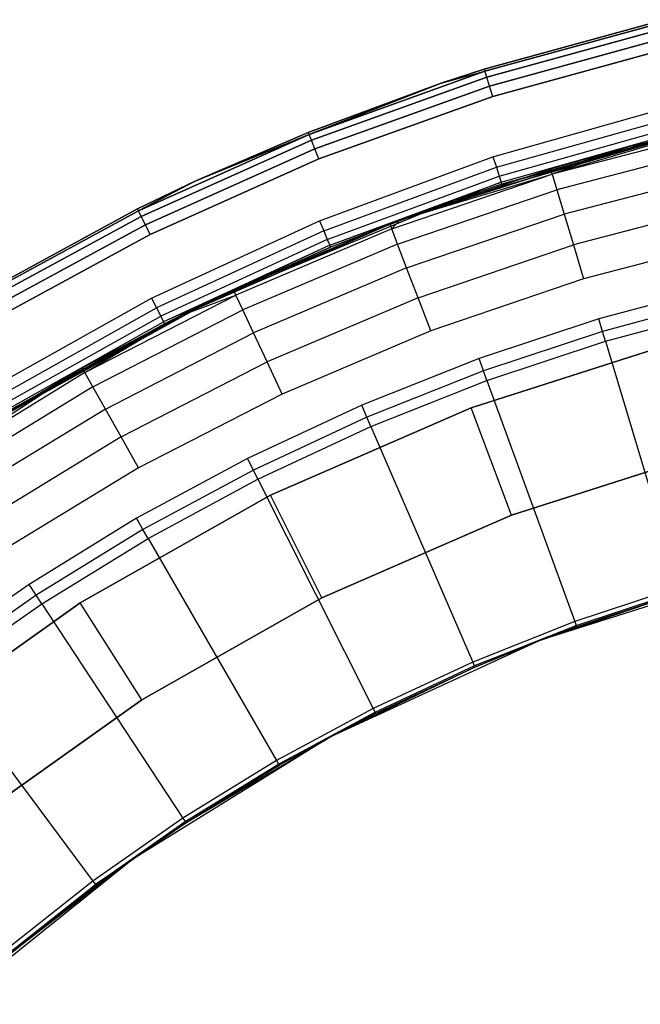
# Model space of a CAD drawing. Extents: x -4.25 to 4.25, y 0.04 to 8.54.
# Tile 20 of 29: x -2.09 to -1.01, y 6.72 to 8.43. Entities that reach past the tile are written whole.
import ezdxf

# ---------------------------------------------------------------- set-up
doc = ezdxf.new("R2010")
doc.units = 0
doc.header["$LTSCALE"] = 2.54
doc.layers.get('0').update_dxf_attribs({"color": 13, "linetype": 'CONTINUOUS'})

# ---------------------------------------------------------------- blocks, each defined once
blk = doc.blocks.new('BOL_STL')
at = {"color": 0}
for p, q in [((-1.2823, 8.3444, 6.212), (-0.9684, 8.4307, 6.212)), ((-0.9684, 8.4307, 0.112), (-1.2823, 8.3444, 0.112)), ((-0.9684, 8.4307, 0.112), (-1.2823, 8.3444, 0.112)), ((-1.2823, 8.3444, 6.212), (-0.9684, 8.4307, 6.212)), ((-0.9675, 8.427, 0.0929), (-1.2812, 8.3408, 0.0929)), ((-0.9675, 8.427, 0.0929), (-1.2812, 8.3408, 0.0929)), ((-1.2812, 8.3408, 6.2311), (-0.9675, 8.427, 6.2311)), ((-1.2812, 8.3408, 6.2311), (-0.9675, 8.427, 6.2311)), ((-0.965, 8.4164, 0.0766), (-1.2779, 8.3305, 0.0766)), ((-0.965, 8.4164, 0.0766), (-1.2779, 8.3305, 0.0766)), ((-1.2779, 8.3305, 6.2474), (-0.965, 8.4164, 6.2474)), ((-1.2779, 8.3305, 6.2474), (-0.965, 8.4164, 6.2474)), ((-0.9613, 8.4007, 0.0658), (-1.273, 8.315, 0.0658)), ((-0.9613, 8.4007, 0.0658), (-1.273, 8.315, 0.0658)), ((-1.273, 8.315, 6.2582), (-0.9613, 8.4007, 6.2582)), ((-1.273, 8.315, 6.2582), (-0.9613, 8.4007, 6.2582)), ((-1.2672, 8.2968, 0.062), (-0.957, 8.382, 0.062)), ((-0.957, 8.382, 6.262), (-1.2672, 8.2968, 6.262)), ((-1.2672, 8.2968, 0.062), (-0.957, 8.382, 0.062)), ((-0.957, 8.382, 6.262), (-1.2672, 8.2968, 6.262)), ((-1.2812, 8.3408, 0.0929), (-1.5873, 8.2309, 0.0929)), ((-1.2812, 8.3408, 0.0929), (-1.5873, 8.2309, 0.0929)), ((-1.5873, 8.2309, 6.2311), (-1.2812, 8.3408, 6.2311)), ((-1.5873, 8.2309, 6.2311), (-1.2812, 8.3408, 6.2311)), ((-1.357, 8.32, 6.212), (-1.2823, 8.3444, 6.212)), ((-1.2823, 8.3444, 0.112), (-1.357, 8.32, 0.112)), ((-1.2823, 8.3444, 0.112), (-1.357, 8.32, 0.112)), ((-1.357, 8.32, 6.212), (-1.2823, 8.3444, 6.212)), ((-1.357, 8.32, 0.112), (-1.2812, 8.3408, 0.0929)), ((-1.357, 8.32, 0.112), (-1.2812, 8.3408, 0.0929)), ((-1.357, 8.32, 6.212), (-1.2812, 8.3408, 6.2311)), ((-1.357, 8.32, 6.212), (-1.2812, 8.3408, 6.2311)), ((-1.2823, 8.3444, 6.212), (-1.2823, 8.3444, 0.112)), ((-1.2823, 8.3444, 6.212), (-1.2823, 8.3444, 0.112)), ((-1.2823, 8.3444, 0.112), (-1.2812, 8.3408, 0.0929)), ((-1.2823, 8.3444, 0.112), (-1.2812, 8.3408, 0.0929)), ((-1.2823, 8.3444, 6.212), (-1.2812, 8.3408, 6.2311)), ((-1.2823, 8.3444, 6.212), (-1.2812, 8.3408, 6.2311)), ((-1.2779, 8.3305, 0.0766), (-1.2812, 8.3408, 0.0929)), ((-1.2779, 8.3305, 0.0766), (-1.2812, 8.3408, 0.0929)), ((-1.2779, 8.3305, 6.2474), (-1.2812, 8.3408, 6.2311)), ((-1.2779, 8.3305, 6.2474), (-1.2812, 8.3408, 6.2311)), ((-1.5887, 8.2344, 6.212), (-1.357, 8.32, 6.212)), ((-1.357, 8.32, 0.112), (-1.5887, 8.2344, 0.112)), ((-1.357, 8.32, 0.112), (-1.5887, 8.2344, 0.112)), ((-1.5887, 8.2344, 6.212), (-1.357, 8.32, 6.212)), ((-1.5873, 8.2309, 0.0929), (-1.357, 8.32, 0.112)), ((-1.5873, 8.2309, 0.0929), (-1.357, 8.32, 0.112)), ((-1.357, 8.32, 6.212), (-1.5873, 8.2309, 6.2311)), ((-1.357, 8.32, 6.212), (-1.5873, 8.2309, 6.2311)), ((-1.2779, 8.3305, 0.0766), (-1.5832, 8.2208, 0.0766)), ((-1.2779, 8.3305, 0.0766), (-1.5832, 8.2208, 0.0766)), ((-1.5832, 8.2208, 6.2474), (-1.2779, 8.3305, 6.2474)), ((-1.5832, 8.2208, 6.2474), (-1.2779, 8.3305, 6.2474)), ((-1.357, 8.32, 6.212), (-1.357, 8.32, 0.112)), ((-1.357, 8.32, 6.212), (-1.357, 8.32, 0.112)), ((-1.273, 8.315, 0.0658), (-1.2779, 8.3305, 0.0766)), ((-1.273, 8.315, 0.0658), (-1.2779, 8.3305, 0.0766)), ((-1.273, 8.315, 6.2582), (-1.2779, 8.3305, 6.2474)), ((-1.273, 8.315, 6.2582), (-1.2779, 8.3305, 6.2474)), ((-1.273, 8.315, 0.0658), (-1.5772, 8.2058, 0.0658)), ((-1.273, 8.315, 0.0658), (-1.5772, 8.2058, 0.0658)), ((-1.5772, 8.2058, 6.2582), (-1.273, 8.315, 6.2582)), ((-1.5772, 8.2058, 6.2582), (-1.273, 8.315, 6.2582)), ((-1.2672, 8.2968, 0.062), (-1.273, 8.315, 0.0658)), ((-1.2672, 8.2968, 0.062), (-1.273, 8.315, 0.0658)), ((-1.2672, 8.2968, 6.262), (-1.273, 8.315, 6.2582)), ((-1.2672, 8.2968, 6.262), (-1.273, 8.315, 6.2582)), ((-1.57, 8.188, 0.062), (-1.2672, 8.2968, 0.062)), ((-1.2672, 8.2968, 6.262), (-1.57, 8.188, 6.262)), ((-1.57, 8.188, 0.062), (-1.2672, 8.2968, 0.062)), ((-1.2672, 8.2968, 6.262), (-1.57, 8.188, 6.262)), ((-1.267, 8.1918, 6.262), (-0.9571, 8.2792, 6.262)), ((-1.267, 8.1918, 6.262), (-0.9571, 8.2792, 6.262)), ((-1.2611, 8.1736, 6.2582), (-0.9527, 8.2606, 6.2582)), ((-1.2611, 8.1736, 6.2582), (-0.9527, 8.2606, 6.2582)), ((-1.7845, 8.1497, 6.212), (-1.5887, 8.2344, 6.212)), ((-1.5887, 8.2344, 0.112), (-1.7845, 8.1497, 0.112)), ((-1.5887, 8.2344, 0.112), (-1.7845, 8.1497, 0.112)), ((-1.7845, 8.1497, 6.212), (-1.5887, 8.2344, 6.212)), ((-1.5887, 8.2344, 6.212), (-1.5887, 8.2344, 0.112)), ((-1.5887, 8.2344, 6.212), (-1.5887, 8.2344, 0.112)), ((-1.5887, 8.2344, 0.112), (-1.5873, 8.2309, 0.0929)), ((-1.5887, 8.2344, 0.112), (-1.5873, 8.2309, 0.0929)), ((-1.5887, 8.2344, 6.212), (-1.5873, 8.2309, 6.2311)), ((-1.5887, 8.2344, 6.212), (-1.5873, 8.2309, 6.2311)), ((-0.9012, 8.241, 0.762), (-1.3376, 8.1152, 0.762)), ((-0.9012, 8.241, 0.762), (-1.3376, 8.1152, 0.762)), ((-1.256, 8.1582, 6.2474), (-0.9489, 8.2448, 6.2474)), ((-1.256, 8.1582, 6.2474), (-0.9489, 8.2448, 6.2474)), ((-1.2527, 8.1479, 6.2311), (-0.9463, 8.2343, 6.2311)), ((-1.2527, 8.1479, 6.2311), (-0.9463, 8.2343, 6.2311)), ((-1.2515, 8.1443, 6.212), (-0.9012, 8.241, 0.762)), ((-1.2515, 8.1443, 6.212), (-0.9012, 8.241, 0.762)), ((-1.5873, 8.2309, 0.0929), (-1.8841, 8.0978, 0.0929)), ((-1.5873, 8.2309, 0.0929), (-1.8841, 8.0978, 0.0929)), ((-1.8841, 8.0978, 6.2311), (-1.5873, 8.2309, 6.2311)), ((-1.8841, 8.0978, 6.2311), (-1.5873, 8.2309, 6.2311)), ((-1.5832, 8.2208, 0.0766), (-1.8793, 8.0881, 0.0766)), ((-1.5832, 8.2208, 0.0766), (-1.8793, 8.0881, 0.0766)), ((-1.8793, 8.0881, 6.2474), (-1.5832, 8.2208, 6.2474)), ((-1.8793, 8.0881, 6.2474), (-1.5832, 8.2208, 6.2474)), ((-1.7845, 8.1497, 0.112), (-1.5873, 8.2309, 0.0929)), ((-1.7845, 8.1497, 0.112), (-1.5873, 8.2309, 0.0929)), ((-1.5873, 8.2309, 6.2311), (-1.7845, 8.1497, 6.212)), ((-1.5873, 8.2309, 6.2311), (-1.7845, 8.1497, 6.212)), ((-1.5832, 8.2208, 0.0766), (-1.5873, 8.2309, 0.0929)), ((-1.5832, 8.2208, 0.0766), (-1.5873, 8.2309, 0.0929)), ((-1.5832, 8.2208, 6.2474), (-1.5873, 8.2309, 6.2311)), ((-1.5832, 8.2208, 6.2474), (-1.5873, 8.2309, 6.2311)), ((-1.5772, 8.2058, 0.0658), (-1.5832, 8.2208, 0.0766)), ((-1.5772, 8.2058, 0.0658), (-1.5832, 8.2208, 0.0766)), ((-1.5772, 8.2058, 6.2582), (-1.5832, 8.2208, 6.2474)), ((-1.5772, 8.2058, 6.2582), (-1.5832, 8.2208, 6.2474)), ((-0.9455, 8.2306, 6.212), (-1.2515, 8.1443, 6.212)), ((-0.9455, 8.2306, 6.212), (-1.2515, 8.1443, 6.212)), ((-1.5772, 8.2058, 0.0658), (-1.8721, 8.0735, 0.0658)), ((-1.5772, 8.2058, 0.0658), (-1.8721, 8.0735, 0.0658)), ((-1.8721, 8.0735, 6.2582), (-1.5772, 8.2058, 6.2582)), ((-1.8721, 8.0735, 6.2582), (-1.5772, 8.2058, 6.2582)), ((-1.57, 8.188, 0.062), (-1.5772, 8.2058, 0.0658)), ((-1.57, 8.188, 0.062), (-1.5772, 8.2058, 0.0658)), ((-1.57, 8.188, 6.262), (-1.5772, 8.2058, 6.2582)), ((-1.57, 8.188, 6.262), (-1.5772, 8.2058, 6.2582)), ((-1.8636, 8.0564, 0.062), (-1.57, 8.188, 0.062)), ((-1.57, 8.188, 6.262), (-1.8636, 8.0564, 6.262)), ((-1.8636, 8.0564, 0.062), (-1.57, 8.188, 0.062)), ((-1.57, 8.188, 6.262), (-1.8636, 8.0564, 6.262)), ((-1.569, 8.0804, 6.262), (-1.267, 8.1918, 6.262)), ((-1.569, 8.0804, 6.262), (-1.267, 8.1918, 6.262)), ((-1.267, 8.1918, 6.262), (-1.2611, 8.1736, 6.2582)), ((-1.267, 8.1918, 6.262), (-1.2611, 8.1736, 6.2582)), ((-1.5617, 8.0627, 6.2582), (-1.2611, 8.1736, 6.2582)), ((-1.5617, 8.0627, 6.2582), (-1.2611, 8.1736, 6.2582)), ((-1.2611, 8.1736, 6.2582), (-1.256, 8.1582, 6.2474)), ((-1.2611, 8.1736, 6.2582), (-1.256, 8.1582, 6.2474)), ((-1.8858, 8.1012, 6.212), (-1.7845, 8.1497, 6.212)), ((-1.7845, 8.1497, 0.112), (-1.8858, 8.1012, 0.112)), ((-1.7845, 8.1497, 0.112), (-1.8858, 8.1012, 0.112)), ((-1.8858, 8.1012, 6.212), (-1.7845, 8.1497, 6.212)), ((-1.7845, 8.1497, 0.112), (-1.8841, 8.0978, 0.0929)), ((-1.7845, 8.1497, 0.112), (-1.8841, 8.0978, 0.0929)), ((-1.7845, 8.1497, 6.212), (-1.8841, 8.0978, 6.2311)), ((-1.7845, 8.1497, 6.212), (-1.8841, 8.0978, 6.2311)), ((-1.7845, 8.1497, 6.212), (-1.7845, 8.1497, 0.112)), ((-1.7845, 8.1497, 6.212), (-1.7845, 8.1497, 0.112)), ((-1.5555, 8.0477, 6.2474), (-1.256, 8.1582, 6.2474)), ((-1.5555, 8.0477, 6.2474), (-1.256, 8.1582, 6.2474)), ((-1.256, 8.1582, 6.2474), (-1.2527, 8.1479, 6.2311)), ((-1.256, 8.1582, 6.2474), (-1.2527, 8.1479, 6.2311)), ((-1.5513, 8.0377, 6.2311), (-1.2527, 8.1479, 6.2311)), ((-1.5513, 8.0377, 6.2311), (-1.2527, 8.1479, 6.2311)), ((-1.2527, 8.1479, 6.2311), (-1.3376, 8.1152, 6.212)), ((-1.2527, 8.1479, 6.2311), (-1.3376, 8.1152, 6.212)), ((-1.2515, 8.1443, 6.212), (-1.3376, 8.1152, 0.762)), ((-1.2515, 8.1443, 6.212), (-1.3376, 8.1152, 0.762)), ((-1.2515, 8.1443, 6.212), (-1.3376, 8.1152, 6.212)), ((-1.2515, 8.1443, 6.212), (-1.3376, 8.1152, 6.212)), ((-1.2515, 8.1443, 6.212), (-1.2527, 8.1479, 6.2311)), ((-1.2515, 8.1443, 6.212), (-1.2527, 8.1479, 6.2311)), ((-1.3376, 8.1152, 0.762), (-1.7572, 7.9414, 0.762)), ((-1.3376, 8.1152, 0.762), (-1.7572, 7.9414, 0.762)), ((-1.5513, 8.0377, 6.2311), (-1.3376, 8.1152, 6.212)), ((-1.5513, 8.0377, 6.2311), (-1.3376, 8.1152, 6.212)), ((-1.3376, 8.1152, 0.762), (-1.5499, 8.0342, 6.212)), ((-1.3376, 8.1152, 0.762), (-1.5499, 8.0342, 6.212)), ((-1.3376, 8.1152, 6.212), (-1.5499, 8.0342, 6.212)), ((-1.3376, 8.1152, 6.212), (-1.5499, 8.0342, 6.212)), ((-1.3376, 8.1152, 0.762), (-1.3376, 8.1152, 6.212)), ((-1.3376, 8.1152, 0.762), (-1.3376, 8.1152, 6.212)), ((-2.1718, 7.9457, 6.212), (-1.8858, 8.1012, 6.212)), ((-1.8858, 8.1012, 0.112), (-2.1718, 7.9457, 0.112)), ((-1.8858, 8.1012, 0.112), (-2.1718, 7.9457, 0.112)), ((-2.1718, 7.9457, 6.212), (-1.8858, 8.1012, 6.212)), ((-1.8841, 8.0978, 0.0929), (-2.1699, 7.9424, 0.0929)), ((-1.8841, 8.0978, 0.0929), (-2.1699, 7.9424, 0.0929)), ((-2.1699, 7.9424, 6.2311), (-1.8841, 8.0978, 6.2311)), ((-2.1699, 7.9424, 6.2311), (-1.8841, 8.0978, 6.2311)), ((-1.8858, 8.1012, 6.212), (-1.8858, 8.1012, 0.112)), ((-1.8858, 8.1012, 6.212), (-1.8858, 8.1012, 0.112)), ((-1.8858, 8.1012, 0.112), (-1.8841, 8.0978, 0.0929)), ((-1.8858, 8.1012, 0.112), (-1.8841, 8.0978, 0.0929)), ((-1.8858, 8.1012, 6.212), (-1.8841, 8.0978, 6.2311)), ((-1.8858, 8.1012, 6.212), (-1.8841, 8.0978, 6.2311)), ((-1.8793, 8.0881, 0.0766), (-1.8841, 8.0978, 0.0929)), ((-1.8793, 8.0881, 0.0766), (-1.8841, 8.0978, 0.0929)), ((-1.8793, 8.0881, 6.2474), (-1.8841, 8.0978, 6.2311)), ((-1.8793, 8.0881, 6.2474), (-1.8841, 8.0978, 6.2311)), ((-1.8793, 8.0881, 0.0766), (-2.1643, 7.9331, 0.0766)), ((-1.8793, 8.0881, 0.0766), (-2.1643, 7.9331, 0.0766)), ((-2.1643, 7.9331, 6.2474), (-1.8793, 8.0881, 6.2474)), ((-2.1643, 7.9331, 6.2474), (-1.8793, 8.0881, 6.2474)), ((-1.8721, 8.0735, 0.0658), (-1.8793, 8.0881, 0.0766)), ((-1.8721, 8.0735, 0.0658), (-1.8793, 8.0881, 0.0766)), ((-1.8721, 8.0735, 6.2582), (-1.8793, 8.0881, 6.2474)), ((-1.8721, 8.0735, 6.2582), (-1.8793, 8.0881, 6.2474)), ((-1.8614, 7.9456, 6.262), (-1.569, 8.0804, 6.262)), ((-1.8614, 7.9456, 6.262), (-1.569, 8.0804, 6.262)), ((-1.569, 8.0804, 6.262), (-1.5617, 8.0627, 6.2582)), ((-1.569, 8.0804, 6.262), (-1.5617, 8.0627, 6.2582)), ((-1.8721, 8.0735, 0.0658), (-2.1561, 7.9191, 0.0658)), ((-1.8721, 8.0735, 0.0658), (-2.1561, 7.9191, 0.0658)), ((-2.1561, 7.9191, 6.2582), (-1.8721, 8.0735, 6.2582)), ((-2.1561, 7.9191, 6.2582), (-1.8721, 8.0735, 6.2582)), ((-1.8636, 8.0564, 0.062), (-1.8721, 8.0735, 0.0658)), ((-1.8636, 8.0564, 0.062), (-1.8721, 8.0735, 0.0658)), ((-1.8636, 8.0564, 6.262), (-1.8721, 8.0735, 6.2582)), ((-1.8636, 8.0564, 6.262), (-1.8721, 8.0735, 6.2582)), ((-1.5617, 8.0627, 6.2582), (-1.8527, 7.9286, 6.2582)), ((-1.5617, 8.0627, 6.2582), (-1.8527, 7.9286, 6.2582)), ((-1.5617, 8.0627, 6.2582), (-1.5555, 8.0477, 6.2474)), ((-1.5617, 8.0627, 6.2582), (-1.5555, 8.0477, 6.2474)), ((-2.1463, 7.9027, 0.062), (-1.8636, 8.0564, 0.062)), ((-1.8636, 8.0564, 6.262), (-2.1463, 7.9027, 6.262)), ((-2.1463, 7.9027, 0.062), (-1.8636, 8.0564, 0.062)), ((-1.8636, 8.0564, 6.262), (-2.1463, 7.9027, 6.262)), ((-1.5555, 8.0477, 6.2474), (-1.8453, 7.9141, 6.2474)), ((-1.5555, 8.0477, 6.2474), (-1.8453, 7.9141, 6.2474)), ((-1.5555, 8.0477, 6.2474), (-1.5513, 8.0377, 6.2311)), ((-1.5555, 8.0477, 6.2474), (-1.5513, 8.0377, 6.2311)), ((-1.5513, 8.0377, 6.2311), (-1.8404, 7.9045, 6.2311)), ((-1.5513, 8.0377, 6.2311), (-1.8404, 7.9045, 6.2311)), ((-1.5513, 8.0377, 6.2311), (-1.7572, 7.9414, 6.212)), ((-1.5513, 8.0377, 6.2311), (-1.7572, 7.9414, 6.212)), ((-1.7572, 7.9414, 0.762), (-1.5499, 8.0342, 6.212)), ((-1.5499, 8.0342, 6.212), (-1.7572, 7.9414, 6.212)), ((-1.7572, 7.9414, 0.762), (-1.5499, 8.0342, 6.212)), ((-1.5499, 8.0342, 6.212), (-1.7572, 7.9414, 6.212)), ((-1.5499, 8.0342, 6.212), (-1.5513, 8.0377, 6.2311)), ((-1.5499, 8.0342, 6.212), (-1.5513, 8.0377, 6.2311)), ((-0.8707, 7.9662, 0.062), (-1.0828, 7.9094, 0.062)), ((-0.8707, 7.9662, 0.062), (-1.0828, 7.9094, 0.062)), ((-2.1422, 7.7883, 6.262), (-1.8614, 7.9456, 6.262)), ((-2.1422, 7.7883, 6.262), (-1.8614, 7.9456, 6.262)), ((-1.8614, 7.9456, 6.262), (-1.8527, 7.9286, 6.2582)), ((-1.8614, 7.9456, 6.262), (-1.8527, 7.9286, 6.2582)), ((-0.8655, 7.9441, 0.0675), (-1.0763, 7.8876, 0.0675)), ((-0.8655, 7.9441, 0.0675), (-1.0763, 7.8876, 0.0675)), ((-1.7572, 7.9414, 0.762), (-2.1547, 7.7217, 0.762)), ((-1.7572, 7.9414, 0.762), (-2.1547, 7.7217, 0.762)), ((-2.1322, 7.772, 6.2582), (-1.8527, 7.9286, 6.2582)), ((-2.1322, 7.772, 6.2582), (-1.8527, 7.9286, 6.2582)), ((-2.1161, 7.7457, 6.212), (-1.7572, 7.9414, 0.762)), ((-2.1161, 7.7457, 6.212), (-1.7572, 7.9414, 0.762)), ((-1.8527, 7.9286, 6.2582), (-1.8453, 7.9141, 6.2474)), ((-1.8527, 7.9286, 6.2582), (-1.8453, 7.9141, 6.2474)), ((-1.7572, 7.9414, 6.212), (-1.8404, 7.9045, 6.2311)), ((-1.7572, 7.9414, 6.212), (-1.8404, 7.9045, 6.2311)), ((-1.7572, 7.9414, 6.212), (-1.8387, 7.9011, 6.212)), ((-1.8387, 7.9011, 6.212), (-1.7572, 7.9414, 0.762)), ((-1.8387, 7.9011, 6.212), (-1.7572, 7.9414, 0.762)), ((-1.7572, 7.9414, 6.212), (-1.8387, 7.9011, 6.212)), ((-1.7572, 7.9414, 6.212), (-1.7572, 7.9414, 0.762)), ((-1.7572, 7.9414, 6.212), (-1.7572, 7.9414, 0.762)), ((-1.0712, 7.8706, 0.0826), (-0.8614, 7.9268, 0.0826)), ((-1.0712, 7.8706, 0.0826), (-0.8614, 7.9268, 0.0826)), ((-2.1238, 7.7582, 6.2474), (-1.8453, 7.9141, 6.2474)), ((-2.1238, 7.7582, 6.2474), (-1.8453, 7.9141, 6.2474)), ((-1.8453, 7.9141, 6.2474), (-1.8404, 7.9045, 6.2311)), ((-1.8453, 7.9141, 6.2474), (-1.8404, 7.9045, 6.2311)), ((-1.0828, 7.9094, 0.062), (-1.2913, 7.8403, 0.062)), ((-1.0828, 7.9094, 0.062), (-1.2913, 7.8403, 0.062)), ((-1.0763, 7.8876, 0.0675), (-1.0828, 7.9094, 0.062)), ((-1.0763, 7.8876, 0.0675), (-1.0828, 7.9094, 0.062)), ((-2.1181, 7.7489, 6.2311), (-1.8404, 7.9045, 6.2311)), ((-2.1181, 7.7489, 6.2311), (-1.8404, 7.9045, 6.2311)), ((-1.8387, 7.9011, 6.212), (-2.1161, 7.7457, 6.212)), ((-1.8387, 7.9011, 6.212), (-2.1161, 7.7457, 6.212)), ((-1.8404, 7.9045, 6.2311), (-1.8387, 7.9011, 6.212)), ((-1.8404, 7.9045, 6.2311), (-1.8387, 7.9011, 6.212)), ((-1.0763, 7.8876, 0.0675), (-1.2835, 7.819, 0.0675)), ((-1.0763, 7.8876, 0.0675), (-1.2835, 7.819, 0.0675)), ((-1.0712, 7.8706, 0.0826), (-1.0763, 7.8876, 0.0675)), ((-1.0712, 7.8706, 0.0826), (-1.0763, 7.8876, 0.0675)), ((-0.9423, 7.8705, 1.4377), (-1.3052, 7.7547, 1.4377)), ((-1.3052, 7.7547, 3.0377), (-0.9423, 7.8705, 3.0377)), ((-1.3052, 7.7547, 3.0377), (-0.9423, 7.8705, 3.0377)), ((-0.9423, 7.8705, 1.4377), (-1.3052, 7.7547, 1.4377)), ((-1.2775, 7.8023, 0.0826), (-1.0712, 7.8706, 0.0826)), ((-1.2775, 7.8023, 0.0826), (-1.0712, 7.8706, 0.0826)), ((-1.0712, 7.8706, 0.0826), (-0.943, 7.4423, 0.6989)), ((-1.0712, 7.8706, 0.0826), (-0.943, 7.4423, 0.6989)), ((-1.2913, 7.8403, 0.062), (-1.4954, 7.7592, 0.062)), ((-1.2913, 7.8403, 0.062), (-1.4954, 7.7592, 0.062)), ((-1.2835, 7.819, 0.0675), (-1.2913, 7.8403, 0.062)), ((-1.2835, 7.819, 0.0675), (-1.2913, 7.8403, 0.062)), ((-1.2835, 7.819, 0.0675), (-1.4864, 7.7384, 0.0675)), ((-1.2835, 7.819, 0.0675), (-1.4864, 7.7384, 0.0675)), ((-1.2775, 7.8023, 0.0826), (-1.2835, 7.819, 0.0675)), ((-1.2775, 7.8023, 0.0826), (-1.2835, 7.819, 0.0675)), ((-1.4794, 7.7221, 0.0826), (-1.2775, 7.8023, 0.0826)), ((-1.4794, 7.7221, 0.0826), (-1.2775, 7.8023, 0.0826)), ((-1.2775, 7.8023, 0.0826), (-1.1245, 7.3821, 0.6989)), ((-1.2775, 7.8023, 0.0826), (-1.1245, 7.3821, 0.6989)), ((-1.4954, 7.7592, 0.062), (-1.6944, 7.6664, 0.062)), ((-1.4954, 7.7592, 0.062), (-1.6944, 7.6664, 0.062)), ((-1.3052, 7.7547, 1.4377), (-1.6542, 7.6021, 1.4377)), ((-1.6542, 7.6021, 3.0377), (-1.3052, 7.7547, 3.0377)), ((-1.6542, 7.6021, 3.0377), (-1.3052, 7.7547, 3.0377)), ((-1.3052, 7.7547, 1.4377), (-1.6542, 7.6021, 1.4377)), ((-1.4864, 7.7384, 0.0675), (-1.4954, 7.7592, 0.062)), ((-1.4864, 7.7384, 0.0675), (-1.4954, 7.7592, 0.062)), ((-1.3052, 7.7547, 1.4377), (-1.3052, 7.7547, 3.0377)), ((-1.3052, 7.7547, 1.4377), (-1.3052, 7.7547, 3.0377)), ((-1.2346, 7.5675, 1.2377), (-1.3052, 7.7547, 1.4377)), ((-1.2346, 7.5675, 1.2377), (-1.3052, 7.7547, 1.4377)), ((-1.4864, 7.7384, 0.0675), (-1.6842, 7.6461, 0.0675)), ((-1.4864, 7.7384, 0.0675), (-1.6842, 7.6461, 0.0675)), ((-1.4794, 7.7221, 0.0826), (-1.4864, 7.7384, 0.0675)), ((-1.4794, 7.7221, 0.0826), (-1.4864, 7.7384, 0.0675)), ((-1.6763, 7.6302, 0.0826), (-1.4794, 7.7221, 0.0826)), ((-1.6763, 7.6302, 0.0826), (-1.4794, 7.7221, 0.0826)), ((-1.4794, 7.7221, 0.0826), (-1.3023, 7.3115, 0.6989)), ((-1.4794, 7.7221, 0.0826), (-1.3023, 7.3115, 0.6989)), ((-1.2346, 7.5675, 1.2377), (-0.8913, 7.6771, 1.2377)), ((-1.2346, 7.5675, 1.2377), (-0.8913, 7.6771, 1.2377)), ((-1.2346, 7.5675, 0.962), (-0.8913, 7.6771, 0.962)), ((-0.8913, 7.6771, 0.762), (-1.2346, 7.5675, 0.762)), ((-1.2346, 7.5675, 0.962), (-0.8913, 7.6771, 0.962)), ((-0.8913, 7.6771, 0.762), (-1.2346, 7.5675, 0.762)), ((-1.6944, 7.6664, 0.062), (-1.8877, 7.5622, 0.062)), ((-1.6944, 7.6664, 0.062), (-1.8877, 7.5622, 0.062)), ((-1.6842, 7.6461, 0.0675), (-1.6944, 7.6664, 0.062)), ((-1.6842, 7.6461, 0.0675), (-1.6944, 7.6664, 0.062)), ((-1.6842, 7.6461, 0.0675), (-1.8764, 7.5425, 0.0675)), ((-1.6842, 7.6461, 0.0675), (-1.8764, 7.5425, 0.0675)), ((-1.6763, 7.6302, 0.0826), (-1.6842, 7.6461, 0.0675)), ((-1.6763, 7.6302, 0.0826), (-1.6842, 7.6461, 0.0675)), ((-1.8675, 7.5271, 0.0826), (-1.6763, 7.6302, 0.0826)), ((-1.8675, 7.5271, 0.0826), (-1.6763, 7.6302, 0.0826)), ((-1.6763, 7.6302, 0.0826), (-1.4756, 7.2307, 0.6989)), ((-1.6763, 7.6302, 0.0826), (-1.4756, 7.2307, 0.6989)), ((-1.6542, 7.6021, 1.4377), (-1.9858, 7.4145, 1.4377)), ((-1.9858, 7.4145, 3.0377), (-1.6542, 7.6021, 3.0377)), ((-1.9858, 7.4145, 3.0377), (-1.6542, 7.6021, 3.0377)), ((-1.6542, 7.6021, 1.4377), (-1.9858, 7.4145, 1.4377)), ((-1.6542, 7.6021, 1.4377), (-1.6542, 7.6021, 3.0377)), ((-1.6542, 7.6021, 1.4377), (-1.6542, 7.6021, 3.0377)), ((-1.5648, 7.4232, 1.2377), (-1.6542, 7.6021, 1.4377)), ((-1.5648, 7.4232, 1.2377), (-1.6542, 7.6021, 1.4377)), ((-1.5648, 7.4232, 1.2377), (-1.2346, 7.5675, 1.2377)), ((-1.5648, 7.4232, 1.2377), (-1.2346, 7.5675, 1.2377)), ((-1.5648, 7.4232, 0.962), (-1.2346, 7.5675, 0.962)), ((-1.2346, 7.5675, 0.762), (-1.5648, 7.4232, 0.762)), ((-1.5648, 7.4232, 0.962), (-1.2346, 7.5675, 0.962)), ((-1.2346, 7.5675, 0.762), (-1.5648, 7.4232, 0.762)), ((-1.2346, 7.5675, 0.962), (-1.2346, 7.5675, 0.762)), ((-1.2346, 7.5675, 0.962), (-1.2346, 7.5675, 0.762)), ((-1.8877, 7.5622, 0.062), (-2.0747, 7.4469, 0.062)), ((-1.8877, 7.5622, 0.062), (-2.0747, 7.4469, 0.062)), ((-1.8764, 7.5425, 0.0675), (-1.8877, 7.5622, 0.062)), ((-1.8764, 7.5425, 0.0675), (-1.8877, 7.5622, 0.062)), ((-1.8764, 7.5425, 0.0675), (-2.0622, 7.4279, 0.0675)), ((-1.8764, 7.5425, 0.0675), (-2.0622, 7.4279, 0.0675)), ((-1.8675, 7.5271, 0.0826), (-1.8764, 7.5425, 0.0675)), ((-1.8675, 7.5271, 0.0826), (-1.8764, 7.5425, 0.0675)), ((-2.0524, 7.4131, 0.0826), (-1.8675, 7.5271, 0.0826)), ((-2.0524, 7.4131, 0.0826), (-1.8675, 7.5271, 0.0826)), ((-1.8675, 7.5271, 0.0826), (-1.644, 7.1399, 0.6989)), ((-1.8675, 7.5271, 0.0826), (-1.644, 7.1399, 0.6989)), ((-0.7996, 7.4719, 0.762), (-1.1843, 7.3495, 0.762)), ((-0.7996, 7.4719, 0.762), (-1.1843, 7.3495, 0.762)), ((-2.0747, 7.4469, 0.062), (-2.2546, 7.3209, 0.062)), ((-2.0747, 7.4469, 0.062), (-2.2546, 7.3209, 0.062)), ((-2.0622, 7.4279, 0.0675), (-2.0747, 7.4469, 0.062)), ((-2.0622, 7.4279, 0.0675), (-2.0747, 7.4469, 0.062)), ((-2.0622, 7.4279, 0.0675), (-2.241, 7.3027, 0.0675)), ((-2.0622, 7.4279, 0.0675), (-2.241, 7.3027, 0.0675)), ((-2.0524, 7.4131, 0.0826), (-2.0622, 7.4279, 0.0675)), ((-2.0524, 7.4131, 0.0826), (-2.0622, 7.4279, 0.0675)), ((-1.1843, 7.3495, 0.762), (-0.9403, 7.4332, 0.7282)), ((-1.1843, 7.3495, 0.762), (-0.9403, 7.4332, 0.7282)), ((-0.943, 7.4423, 0.6989), (-1.1245, 7.3821, 0.6989)), ((-0.943, 7.4423, 0.6989), (-1.1245, 7.3821, 0.6989)), ((-1.1221, 7.3755, 0.7128), (-0.941, 7.4355, 0.7128)), ((-1.1221, 7.3755, 0.7128), (-0.941, 7.4355, 0.7128)), ((-1.1213, 7.3732, 0.7282), (-0.9403, 7.4332, 0.7282)), ((-1.1213, 7.3732, 0.7282), (-0.9403, 7.4332, 0.7282)), ((-1.9858, 7.4145, 1.4377), (-2.2963, 7.1937, 1.4377)), ((-2.2963, 7.1937, 3.0377), (-1.9858, 7.4145, 3.0377)), ((-2.2963, 7.1937, 3.0377), (-1.9858, 7.4145, 3.0377)), ((-1.9858, 7.4145, 1.4377), (-2.2963, 7.1937, 1.4377)), ((-2.2304, 7.2885, 0.0826), (-2.0524, 7.4131, 0.0826)), ((-2.2304, 7.2885, 0.0826), (-2.0524, 7.4131, 0.0826)), ((-2.0524, 7.4131, 0.0826), (-1.8067, 7.0395, 0.6989)), ((-2.0524, 7.4131, 0.0826), (-1.8067, 7.0395, 0.6989)), ((-1.9858, 7.4145, 1.4377), (-1.9858, 7.4145, 3.0377)), ((-1.9858, 7.4145, 1.4377), (-1.9858, 7.4145, 3.0377)), ((-1.8784, 7.2457, 1.2377), (-1.9858, 7.4145, 1.4377)), ((-1.8784, 7.2457, 1.2377), (-1.9858, 7.4145, 1.4377)), ((-1.8784, 7.2457, 1.2377), (-1.5648, 7.4232, 1.2377)), ((-1.8784, 7.2457, 1.2377), (-1.5648, 7.4232, 1.2377)), ((-1.8784, 7.2457, 0.962), (-1.5648, 7.4232, 0.962)), ((-1.5648, 7.4232, 0.762), (-1.8784, 7.2457, 0.762)), ((-1.8784, 7.2457, 0.962), (-1.5648, 7.4232, 0.962)), ((-1.5648, 7.4232, 0.762), (-1.8784, 7.2457, 0.762)), ((-1.5648, 7.4232, 0.962), (-1.5648, 7.4232, 0.762)), ((-1.5648, 7.4232, 0.962), (-1.5648, 7.4232, 0.762)), ((-1.1245, 7.3821, 0.6989), (-1.3023, 7.3115, 0.6989)), ((-1.1245, 7.3821, 0.6989), (-1.3023, 7.3115, 0.6989)), ((-1.1245, 7.3821, 0.6989), (-1.1221, 7.3755, 0.7128)), ((-1.1245, 7.3821, 0.6989), (-1.1221, 7.3755, 0.7128)), ((-1.2995, 7.305, 0.7128), (-1.1221, 7.3755, 0.7128)), ((-1.2995, 7.305, 0.7128), (-1.1221, 7.3755, 0.7128)), ((-1.1843, 7.3495, 0.7282), (-1.1221, 7.3755, 0.7128)), ((-1.1843, 7.3495, 0.7282), (-1.1221, 7.3755, 0.7128)), ((-1.1843, 7.3495, 0.762), (-1.1213, 7.3732, 0.7282)), ((-1.1843, 7.3495, 0.7282), (-1.1213, 7.3732, 0.7282)), ((-1.1843, 7.3495, 0.762), (-1.1213, 7.3732, 0.7282)), ((-1.1843, 7.3495, 0.7282), (-1.1213, 7.3732, 0.7282)), ((-1.1213, 7.3732, 0.7282), (-1.1221, 7.3755, 0.7128)), ((-1.1213, 7.3732, 0.7282), (-1.1221, 7.3755, 0.7128)), ((-1.1843, 7.3495, 0.762), (-1.551, 7.1808, 0.762)), ((-1.1843, 7.3495, 0.762), (-1.551, 7.1808, 0.762)), ((-1.1843, 7.3495, 0.7282), (-1.2995, 7.305, 0.7128)), ((-1.1843, 7.3495, 0.7282), (-1.2995, 7.305, 0.7128)), ((-1.2985, 7.3028, 0.7282), (-1.1843, 7.3495, 0.762)), ((-1.2985, 7.3028, 0.7282), (-1.1843, 7.3495, 0.762)), ((-1.2985, 7.3028, 0.7282), (-1.1843, 7.3495, 0.7282)), ((-1.2985, 7.3028, 0.7282), (-1.1843, 7.3495, 0.7282)), ((-1.1843, 7.3495, 0.7282), (-1.1843, 7.3495, 0.762)), ((-1.1843, 7.3495, 0.7282), (-1.1843, 7.3495, 0.762)), ((-1.3023, 7.3115, 0.6989), (-1.4756, 7.2307, 0.6989)), ((-1.3023, 7.3115, 0.6989), (-1.4756, 7.2307, 0.6989)), ((-1.3023, 7.3115, 0.6989), (-1.2995, 7.305, 0.7128)), ((-1.3023, 7.3115, 0.6989), (-1.2995, 7.305, 0.7128)), ((-1.2985, 7.3028, 0.7282), (-1.551, 7.1808, 0.762)), ((-1.2985, 7.3028, 0.7282), (-1.551, 7.1808, 0.762)), ((-1.4724, 7.2244, 0.7128), (-1.2995, 7.305, 0.7128)), ((-1.4724, 7.2244, 0.7128), (-1.2995, 7.305, 0.7128)), ((-1.4713, 7.2222, 0.7282), (-1.2985, 7.3028, 0.7282)), ((-1.4713, 7.2222, 0.7282), (-1.2985, 7.3028, 0.7282)), ((-1.2985, 7.3028, 0.7282), (-1.2995, 7.305, 0.7128)), ((-1.2985, 7.3028, 0.7282), (-1.2995, 7.305, 0.7128)), ((-2.2304, 7.2885, 0.0826), (-1.9634, 6.9298, 0.6989)), ((-2.2304, 7.2885, 0.0826), (-1.9634, 6.9298, 0.6989)), ((-2.1721, 7.0369, 1.2377), (-1.8784, 7.2457, 1.2377)), ((-2.1721, 7.0369, 1.2377), (-1.8784, 7.2457, 1.2377)), ((-2.1721, 7.0369, 0.962), (-1.8784, 7.2457, 0.962)), ((-1.8784, 7.2457, 0.762), (-2.1721, 7.0369, 0.762)), ((-2.1721, 7.0369, 0.962), (-1.8784, 7.2457, 0.962)), ((-1.8784, 7.2457, 0.762), (-2.1721, 7.0369, 0.762)), ((-1.8784, 7.2457, 0.962), (-1.8784, 7.2457, 0.762)), ((-1.8784, 7.2457, 0.962), (-1.8784, 7.2457, 0.762)), ((-1.4756, 7.2307, 0.6989), (-1.644, 7.1399, 0.6989)), ((-1.4756, 7.2307, 0.6989), (-1.644, 7.1399, 0.6989)), ((-1.6404, 7.1338, 0.7128), (-1.4724, 7.2244, 0.7128)), ((-1.6404, 7.1338, 0.7128), (-1.4724, 7.2244, 0.7128)), ((-1.551, 7.1808, 0.7282), (-1.4724, 7.2244, 0.7128)), ((-1.551, 7.1808, 0.7282), (-1.4724, 7.2244, 0.7128)), ((-1.551, 7.1808, 0.7282), (-1.4713, 7.2222, 0.7282)), ((-1.4713, 7.2222, 0.7282), (-1.551, 7.1808, 0.762)), ((-1.4713, 7.2222, 0.7282), (-1.551, 7.1808, 0.762)), ((-1.551, 7.1808, 0.7282), (-1.4713, 7.2222, 0.7282)), ((-1.4756, 7.2307, 0.6989), (-1.4724, 7.2244, 0.7128)), ((-1.4756, 7.2307, 0.6989), (-1.4724, 7.2244, 0.7128)), ((-1.4713, 7.2222, 0.7282), (-1.4724, 7.2244, 0.7128)), ((-1.4713, 7.2222, 0.7282), (-1.4724, 7.2244, 0.7128)), ((-1.551, 7.1808, 0.762), (-1.8942, 6.9683, 0.762)), ((-1.551, 7.1808, 0.762), (-1.8942, 6.9683, 0.762)), ((-1.8015, 7.0316, 0.7282), (-1.551, 7.1808, 0.762)), ((-1.8015, 7.0316, 0.7282), (-1.551, 7.1808, 0.762)), ((-1.551, 7.1808, 0.7282), (-1.6404, 7.1338, 0.7128)), ((-1.551, 7.1808, 0.7282), (-1.6404, 7.1338, 0.7128)), ((-1.6392, 7.1317, 0.7282), (-1.551, 7.1808, 0.762)), ((-1.6392, 7.1317, 0.7282), (-1.551, 7.1808, 0.762)), ((-1.6392, 7.1317, 0.7282), (-1.551, 7.1808, 0.7282)), ((-1.6392, 7.1317, 0.7282), (-1.551, 7.1808, 0.7282)), ((-1.551, 7.1808, 0.762), (-1.551, 7.1808, 0.7282)), ((-1.551, 7.1808, 0.762), (-1.551, 7.1808, 0.7282)), ((-1.644, 7.1399, 0.6989), (-1.8067, 7.0395, 0.6989)), ((-1.644, 7.1399, 0.6989), (-1.8067, 7.0395, 0.6989)), ((-1.644, 7.1399, 0.6989), (-1.6404, 7.1338, 0.7128)), ((-1.644, 7.1399, 0.6989), (-1.6404, 7.1338, 0.7128)), ((-1.8028, 7.0336, 0.7128), (-1.6404, 7.1338, 0.7128)), ((-1.8028, 7.0336, 0.7128), (-1.6404, 7.1338, 0.7128)), ((-1.8015, 7.0316, 0.7282), (-1.6392, 7.1317, 0.7282)), ((-1.8015, 7.0316, 0.7282), (-1.6392, 7.1317, 0.7282)), ((-1.6392, 7.1317, 0.7282), (-1.6404, 7.1338, 0.7128)), ((-1.6392, 7.1317, 0.7282), (-1.6404, 7.1338, 0.7128)), ((-1.8067, 7.0395, 0.6989), (-1.9634, 6.9298, 0.6989)), ((-1.8067, 7.0395, 0.6989), (-1.9634, 6.9298, 0.6989)), ((-1.9592, 6.9241, 0.7128), (-1.8028, 7.0336, 0.7128)), ((-1.9592, 6.9241, 0.7128), (-1.8028, 7.0336, 0.7128)), ((-1.8942, 6.9683, 0.7282), (-1.8028, 7.0336, 0.7128)), ((-1.8942, 6.9683, 0.7282), (-1.8028, 7.0336, 0.7128)), ((-1.8067, 7.0395, 0.6989), (-1.8028, 7.0336, 0.7128)), ((-1.8067, 7.0395, 0.6989), (-1.8028, 7.0336, 0.7128)), ((-1.8015, 7.0316, 0.7282), (-1.8028, 7.0336, 0.7128)), ((-1.8015, 7.0316, 0.7282), (-1.8028, 7.0336, 0.7128)), ((-1.8942, 6.9683, 0.7282), (-1.8015, 7.0316, 0.7282)), ((-1.8015, 7.0316, 0.7282), (-1.8942, 6.9683, 0.762)), ((-1.8015, 7.0316, 0.7282), (-1.8942, 6.9683, 0.762)), ((-1.8942, 6.9683, 0.7282), (-1.8015, 7.0316, 0.7282)), ((-1.8942, 6.9683, 0.762), (-2.2086, 6.7153, 0.762)), ((-1.8942, 6.9683, 0.762), (-2.2086, 6.7153, 0.762)), ((-1.8942, 6.9683, 0.762), (-2.1073, 6.8039, 0.7282)), ((-1.8942, 6.9683, 0.762), (-2.1073, 6.8039, 0.7282)), ((-1.8942, 6.9683, 0.7282), (-1.9592, 6.9241, 0.7128)), ((-1.8942, 6.9683, 0.7282), (-1.9592, 6.9241, 0.7128)), ((-1.9577, 6.9222, 0.7282), (-1.8942, 6.9683, 0.7282)), ((-1.8942, 6.9683, 0.762), (-1.9577, 6.9222, 0.7282)), ((-1.8942, 6.9683, 0.762), (-1.9577, 6.9222, 0.7282)), ((-1.9577, 6.9222, 0.7282), (-1.8942, 6.9683, 0.7282)), ((-1.8942, 6.9683, 0.7282), (-1.8942, 6.9683, 0.762)), ((-1.8942, 6.9683, 0.7282), (-1.8942, 6.9683, 0.762)), ((-1.9634, 6.9298, 0.6989), (-2.1134, 6.8112, 0.6989)), ((-1.9634, 6.9298, 0.6989), (-2.1134, 6.8112, 0.6989)), ((-2.1089, 6.8058, 0.7128), (-1.9592, 6.9241, 0.7128)), ((-2.1089, 6.8058, 0.7128), (-1.9592, 6.9241, 0.7128)), ((-2.1073, 6.8039, 0.7282), (-1.9577, 6.9222, 0.7282)), ((-2.1073, 6.8039, 0.7282), (-1.9577, 6.9222, 0.7282)), ((-1.9634, 6.9298, 0.6989), (-1.9592, 6.9241, 0.7128)), ((-1.9634, 6.9298, 0.6989), (-1.9592, 6.9241, 0.7128)), ((-1.9577, 6.9222, 0.7282), (-1.9592, 6.9241, 0.7128)), ((-1.9577, 6.9222, 0.7282), (-1.9592, 6.9241, 0.7128))]:
    blk.add_line(p, q, dxfattribs=at)

msp = doc.modelspace()

# ---------------------------------------------------------------- linework, layer by layer
at = {"color": 0}
for p, q in [((-0.6233, 8.2943, 5.8619), (-1.0314, 8.209, 5.8619)), ((-0.6233, 8.2943, 5.8619), (-1.0314, 8.209, 5.8619)), ((-0.8806, 8.2456, 6.0619), (-1.164, 8.1614, 6.1237)), ((-0.8806, 8.2456, 6.0619), (-1.164, 8.1614, 6.1237)), ((-0.8785, 8.2361, 6.1237), (-1.164, 8.1614, 6.1237)), ((-0.8785, 8.2361, 6.1237), (-1.164, 8.1614, 6.1237)), ((-1.0314, 8.209, 6.0619), (-0.8806, 8.2456, 6.0619)), ((-1.0314, 8.209, 5.8619), (-0.8806, 8.2456, 6.0619)), ((-1.0314, 8.209, 6.0619), (-0.8806, 8.2456, 6.0619)), ((-1.0314, 8.209, 5.8619), (-0.8806, 8.2456, 6.0619)), ((-1.4286, 8.0822, 6.0619), (-1.0314, 8.209, 5.8619)), ((-1.4286, 8.0822, 6.0619), (-1.0314, 8.209, 5.8619)), ((-1.0314, 8.209, 5.8619), (-1.4286, 8.0822, 5.8619)), ((-1.0314, 8.209, 5.8619), (-1.4286, 8.0822, 5.8619)), ((-1.1668, 8.1708, 6.0619), (-1.0314, 8.209, 6.0619)), ((-1.1668, 8.1708, 6.0619), (-1.0314, 8.209, 5.8619)), ((-1.1668, 8.1708, 6.0619), (-1.0314, 8.209, 5.8619)), ((-1.1668, 8.1708, 6.0619), (-1.0314, 8.209, 6.0619)), ((-1.0314, 8.209, 6.0619), (-1.164, 8.1614, 6.1237)), ((-1.0314, 8.209, 6.0619), (-1.164, 8.1614, 6.1237)), ((-0.8723, 8.2083, 6.1794), (-1.1558, 8.1342, 6.1794)), ((-0.8723, 8.2083, 6.1794), (-1.1558, 8.1342, 6.1794)), ((-1.0314, 8.209, 5.8619), (-1.0314, 8.209, 6.0619)), ((-1.0314, 8.209, 5.8619), (-1.0314, 8.209, 6.0619)), ((-1.4286, 8.0822, 6.0619), (-1.1668, 8.1708, 6.0619)), ((-1.4286, 8.0822, 6.0619), (-1.1668, 8.1708, 6.0619)), ((-1.164, 8.1614, 6.1237), (-1.1668, 8.1708, 6.0619)), ((-1.164, 8.1614, 6.1237), (-1.1668, 8.1708, 6.0619)), ((-1.4433, 8.0661, 6.1237), (-1.164, 8.1614, 6.1237)), ((-1.4433, 8.0661, 6.1237), (-1.164, 8.1614, 6.1237)), ((-1.4286, 8.0822, 6.0619), (-1.164, 8.1614, 6.1237)), ((-1.4286, 8.0822, 6.0619), (-1.164, 8.1614, 6.1237)), ((-1.164, 8.1614, 6.1237), (-1.1558, 8.1342, 6.1794)), ((-1.164, 8.1614, 6.1237), (-1.1558, 8.1342, 6.1794)), ((-0.8627, 8.1651, 6.2237), (-1.143, 8.0918, 6.2237)), ((-0.8627, 8.1651, 6.2237), (-1.143, 8.0918, 6.2237)), ((-1.4331, 8.0396, 6.1794), (-1.1558, 8.1342, 6.1794)), ((-1.4331, 8.0396, 6.1794), (-1.1558, 8.1342, 6.1794)), ((-1.1558, 8.1342, 6.1794), (-1.143, 8.0918, 6.2237)), ((-1.1558, 8.1342, 6.1794), (-1.143, 8.0918, 6.2237)), ((-0.8505, 8.1107, 6.2521), (-1.127, 8.0384, 6.2521)), ((-0.8505, 8.1107, 6.2521), (-1.127, 8.0384, 6.2521)), ((-1.4286, 8.0822, 5.8619), (-1.8107, 7.9152, 5.8619)), ((-1.4286, 8.0822, 5.8619), (-1.8107, 7.9152, 5.8619)), ((-1.4468, 8.0753, 6.0619), (-1.4286, 8.0822, 5.8619)), ((-1.4468, 8.0753, 6.0619), (-1.4286, 8.0822, 5.8619)), ((-1.4468, 8.0753, 6.0619), (-1.4286, 8.0822, 6.0619)), ((-1.4468, 8.0753, 6.0619), (-1.4286, 8.0822, 6.0619)), ((-1.4433, 8.0661, 6.1237), (-1.4286, 8.0822, 6.0619)), ((-1.4433, 8.0661, 6.1237), (-1.4286, 8.0822, 6.0619)), ((-1.4286, 8.0822, 6.0619), (-1.4286, 8.0822, 5.8619)), ((-1.4286, 8.0822, 6.0619), (-1.4286, 8.0822, 5.8619)), ((-1.4173, 7.9983, 6.2237), (-1.143, 8.0918, 6.2237)), ((-1.4173, 7.9983, 6.2237), (-1.143, 8.0918, 6.2237)), ((-1.143, 8.0918, 6.2237), (-1.127, 8.0384, 6.2521)), ((-1.143, 8.0918, 6.2237), (-1.127, 8.0384, 6.2521)), ((-1.4468, 8.0753, 6.0619), (-1.8107, 7.9152, 5.8619)), ((-1.4468, 8.0753, 6.0619), (-1.8107, 7.9152, 5.8619)), ((-1.719, 7.9596, 6.0619), (-1.4468, 8.0753, 6.0619)), ((-1.719, 7.9596, 6.0619), (-1.4468, 8.0753, 6.0619)), ((-1.4433, 8.0661, 6.1237), (-1.7149, 7.9507, 6.1237)), ((-1.4433, 8.0661, 6.1237), (-1.7149, 7.9507, 6.1237)), ((-1.4468, 8.0753, 6.0619), (-1.4433, 8.0661, 6.1237)), ((-1.4468, 8.0753, 6.0619), (-1.4433, 8.0661, 6.1237)), ((-1.4331, 8.0396, 6.1794), (-1.4433, 8.0661, 6.1237)), ((-1.4331, 8.0396, 6.1794), (-1.4433, 8.0661, 6.1237)), ((-0.8371, 8.0504, 6.2619), (-1.1092, 7.9793, 6.2619)), ((-0.8371, 8.0504, 6.2619), (-1.1092, 7.9793, 6.2619)), ((-1.4331, 8.0396, 6.1794), (-1.7028, 7.925, 6.1794)), ((-1.4331, 8.0396, 6.1794), (-1.7028, 7.925, 6.1794)), ((-1.4173, 7.9983, 6.2237), (-1.4331, 8.0396, 6.1794)), ((-1.4173, 7.9983, 6.2237), (-1.4331, 8.0396, 6.1794)), ((-1.3974, 7.9462, 6.2521), (-1.127, 8.0384, 6.2521)), ((-1.3974, 7.9462, 6.2521), (-1.127, 8.0384, 6.2521)), ((-1.127, 8.0384, 6.2521), (-1.1092, 7.9793, 6.2619)), ((-1.127, 8.0384, 6.2521), (-1.1092, 7.9793, 6.2619)), ((-1.4173, 7.9983, 6.2237), (-1.6841, 7.8849, 6.2237)), ((-1.4173, 7.9983, 6.2237), (-1.6841, 7.8849, 6.2237)), ((-1.3974, 7.9462, 6.2521), (-1.4173, 7.9983, 6.2237)), ((-1.3974, 7.9462, 6.2521), (-1.4173, 7.9983, 6.2237)), ((-1.1092, 7.9793, 6.2619), (-1.3753, 7.8885, 6.2619)), ((-1.1092, 7.9793, 6.2619), (-1.3753, 7.8885, 6.2619)), ((-1.9774, 7.8158, 6.1237), (-1.7149, 7.9507, 6.1237)), ((-1.9774, 7.8158, 6.1237), (-1.7149, 7.9507, 6.1237)), ((-1.8107, 7.9152, 6.0619), (-1.719, 7.9596, 6.0619)), ((-1.719, 7.9596, 6.0619), (-1.8107, 7.9152, 5.8619)), ((-1.8107, 7.9152, 6.0619), (-1.719, 7.9596, 6.0619)), ((-1.719, 7.9596, 6.0619), (-1.8107, 7.9152, 5.8619)), ((-1.8107, 7.9152, 6.0619), (-1.7149, 7.9507, 6.1237)), ((-1.8107, 7.9152, 6.0619), (-1.7149, 7.9507, 6.1237)), ((-1.7149, 7.9507, 6.1237), (-1.719, 7.9596, 6.0619)), ((-1.7149, 7.9507, 6.1237), (-1.719, 7.9596, 6.0619)), ((-1.7028, 7.925, 6.1794), (-1.7149, 7.9507, 6.1237)), ((-1.7028, 7.925, 6.1794), (-1.7149, 7.9507, 6.1237)), ((-1.3974, 7.9462, 6.2521), (-1.6604, 7.8344, 6.2521)), ((-1.3974, 7.9462, 6.2521), (-1.6604, 7.8344, 6.2521)), ((-1.3753, 7.8885, 6.2619), (-1.3974, 7.9462, 6.2521)), ((-1.3753, 7.8885, 6.2619), (-1.3974, 7.9462, 6.2521)), ((-2.1736, 7.7098, 6.0619), (-1.8107, 7.9152, 5.8619)), ((-1.8107, 7.9152, 5.8619), (-2.1736, 7.7098, 5.8619)), ((-2.1736, 7.7098, 6.0619), (-1.8107, 7.9152, 5.8619)), ((-1.8107, 7.9152, 5.8619), (-2.1736, 7.7098, 5.8619)), ((-1.9821, 7.8243, 6.0619), (-1.8107, 7.9152, 5.8619)), ((-1.9821, 7.8243, 6.0619), (-1.8107, 7.9152, 6.0619)), ((-1.9821, 7.8243, 6.0619), (-1.8107, 7.9152, 6.0619)), ((-1.9821, 7.8243, 6.0619), (-1.8107, 7.9152, 5.8619)), ((-1.9774, 7.8158, 6.1237), (-1.8107, 7.9152, 6.0619)), ((-1.9774, 7.8158, 6.1237), (-1.8107, 7.9152, 6.0619)), ((-1.9634, 7.791, 6.1794), (-1.7028, 7.925, 6.1794)), ((-1.9634, 7.791, 6.1794), (-1.7028, 7.925, 6.1794)), ((-1.8107, 7.9152, 5.8619), (-1.8107, 7.9152, 6.0619)), ((-1.8107, 7.9152, 5.8619), (-1.8107, 7.9152, 6.0619)), ((-1.6841, 7.8849, 6.2237), (-1.7028, 7.925, 6.1794)), ((-1.6841, 7.8849, 6.2237), (-1.7028, 7.925, 6.1794)), ((-1.9418, 7.7524, 6.2237), (-1.6841, 7.8849, 6.2237)), ((-1.9418, 7.7524, 6.2237), (-1.6841, 7.8849, 6.2237)), ((-1.6604, 7.8344, 6.2521), (-1.6841, 7.8849, 6.2237)), ((-1.6604, 7.8344, 6.2521), (-1.6841, 7.8849, 6.2237)), ((-1.3753, 7.8885, 6.2619), (-1.6342, 7.7785, 6.2619)), ((-1.3753, 7.8885, 6.2619), (-1.6342, 7.7785, 6.2619)), ((-1.9821, 7.8243, 6.0619), (-2.2293, 7.662, 6.1237)), ((-1.9821, 7.8243, 6.0619), (-2.2293, 7.662, 6.1237)), ((-2.1736, 7.7098, 6.0619), (-1.9821, 7.8243, 6.0619)), ((-2.1736, 7.7098, 6.0619), (-1.9821, 7.8243, 6.0619)), ((-1.9821, 7.8243, 6.0619), (-1.9774, 7.8158, 6.1237)), ((-1.9821, 7.8243, 6.0619), (-1.9774, 7.8158, 6.1237)), ((-1.9145, 7.7038, 6.2521), (-1.6604, 7.8344, 6.2521)), ((-1.9145, 7.7038, 6.2521), (-1.6604, 7.8344, 6.2521)), ((-1.6342, 7.7785, 6.2619), (-1.6604, 7.8344, 6.2521)), ((-1.6342, 7.7785, 6.2619), (-1.6604, 7.8344, 6.2521)), ((-1.9774, 7.8158, 6.1237), (-2.2293, 7.662, 6.1237)), ((-1.9774, 7.8158, 6.1237), (-2.2293, 7.662, 6.1237)), ((-1.9634, 7.791, 6.1794), (-1.9774, 7.8158, 6.1237)), ((-1.9634, 7.791, 6.1794), (-1.9774, 7.8158, 6.1237)), ((-1.9634, 7.791, 6.1794), (-2.2136, 7.6383, 6.1794)), ((-1.9634, 7.791, 6.1794), (-2.2136, 7.6383, 6.1794)), ((-1.9418, 7.7524, 6.2237), (-1.9634, 7.791, 6.1794)), ((-1.9418, 7.7524, 6.2237), (-1.9634, 7.791, 6.1794)), ((-1.6342, 7.7785, 6.2619), (-1.8843, 7.6499, 6.2619)), ((-1.6342, 7.7785, 6.2619), (-1.8843, 7.6499, 6.2619)), ((-1.9418, 7.7524, 6.2237), (-2.1892, 7.6014, 6.2237)), ((-1.9418, 7.7524, 6.2237), (-2.1892, 7.6014, 6.2237)), ((-1.9145, 7.7038, 6.2521), (-1.9418, 7.7524, 6.2237)), ((-1.9145, 7.7038, 6.2521), (-1.9418, 7.7524, 6.2237)), ((-1.9145, 7.7038, 6.2521), (-2.1584, 7.5549, 6.2521)), ((-1.9145, 7.7038, 6.2521), (-2.1584, 7.5549, 6.2521)), ((-1.8843, 7.6499, 6.2619), (-1.9145, 7.7038, 6.2521)), ((-1.8843, 7.6499, 6.2619), (-1.9145, 7.7038, 6.2521)), ((-1.8843, 7.6499, 6.2619), (-2.1243, 7.5034, 6.2619)), ((-1.8843, 7.6499, 6.2619), (-2.1243, 7.5034, 6.2619))]:
    msp.add_line(p, q, dxfattribs=at)

# ---------------------------------------------------------------- block references
msp.add_blockref('BOL_STL', (0, 0), dxfattribs=at)

doc.saveas('drawing.dxf')
